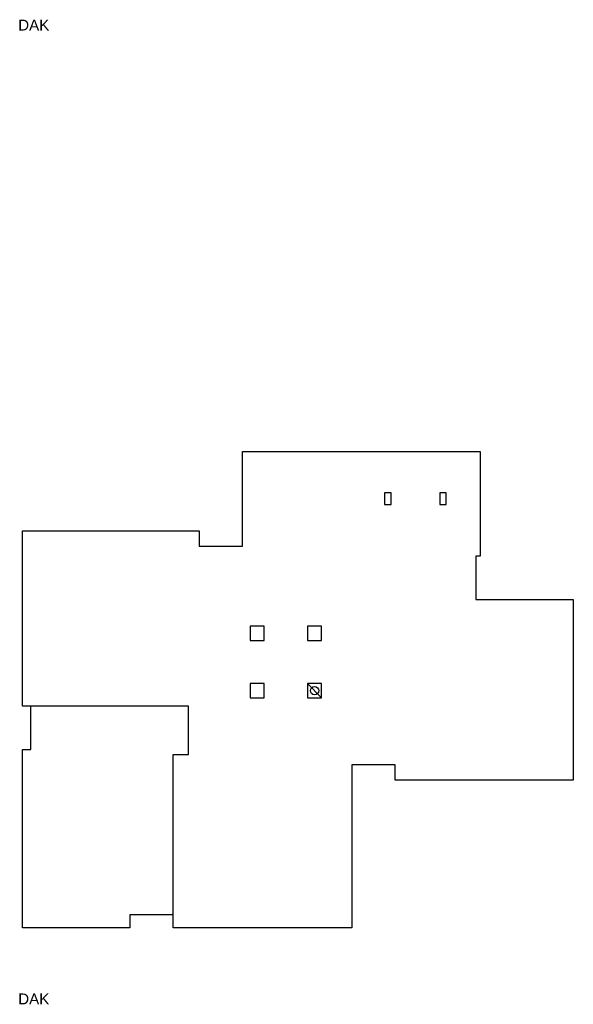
# Model space of a CAD drawing. Header units: millimetres. Extents: x 19739 to 200370, y 9101 to 232948.
# Tile 19 of 39: x 174793 to 200370, y 71019 to 116519. Entities that reach past the tile are written whole.
import ezdxf

# ---------------------------------------------------------------- set-up
doc = ezdxf.new("R2010")
doc.units = ezdxf.units.MM
doc.header["$LTSCALE"] = 100
for name, color, linetype in [('ALG18', 1, 'Continuous'), ('INRICHTING', 1, 'Continuous'), ('KOZ18', 1, 'Continuous'), ('KOZ25', 2, 'Continuous')]:
    doc.layers.add(name, color=color, linetype=linetype)
doc.styles.add('Arial', font='ARIAL.TTF')

# ---------------------------------------------------------------- blocks, each defined once
blk = doc.blocks.new('dak')
at = {"layer": 'ALG18'}
blk.add_lwpolyline([(6950, 610), (6950, 8010), (7660, 8010), (7660, 10250), (380, 10250)], dxfattribs=at)
at = {"layer": 'INRICHTING'}
blk.add_line((13160, 11292), (13810, 10642), dxfattribs=at)
for points in [[(10150, 22016), (21140, 22016), (21140, 17176), (20940, 17176), (20940, 15176), (25440, 15176), (25440, 6836), (17210, 6836), (17210, 7536), (15210, 7536), (15210, 0), (6950, 0), (6950, 610), (4950, 610), (4950, 0), (0, 0), (0, 8250), (380, 8250), (380, 10250), (0, 10250), (0, 18360), (8150, 18360), (8150, 17650), (10150, 17650)], [(11160, 13942), (10510, 13942), (10510, 13292), (11160, 13292)], [(13810, 13942), (13160, 13942), (13160, 13292), (13810, 13292)], [(11160, 11292), (10510, 11292), (10510, 10642), (11160, 10642)], [(13810, 11292), (13160, 11292), (13160, 10642), (13810, 10642)]]:
    blk.add_lwpolyline(points, close=True, dxfattribs=at)
blk.add_circle((13485, 10967), 191, dxfattribs=at)
at = {"layer": 'KOZ18'}
for points in [[(16720, 19566), (17020, 19566), (17020, 20116), (16720, 20116)], [(19270, 19566), (19570, 19566), (19570, 20116), (19270, 20116)]]:
    blk.add_lwpolyline(points, close=True, dxfattribs=at)

msp = doc.modelspace()

# ---------------------------------------------------------------- block references
at = {"layer": 'ALG18'}
msp.add_blockref('dak', (174929.6, 74546.1), dxfattribs=at)

# ---------------------------------------------------------------- texts
at = {"layer": 'KOZ25', "style": 'Arial'}
for p in [(174724.1, 116019.1), (174724.1, 71019.1)]:
    msp.add_text('DAK', height=500, dxfattribs=at).set_placement(p)

doc.saveas('drawing.dxf')
